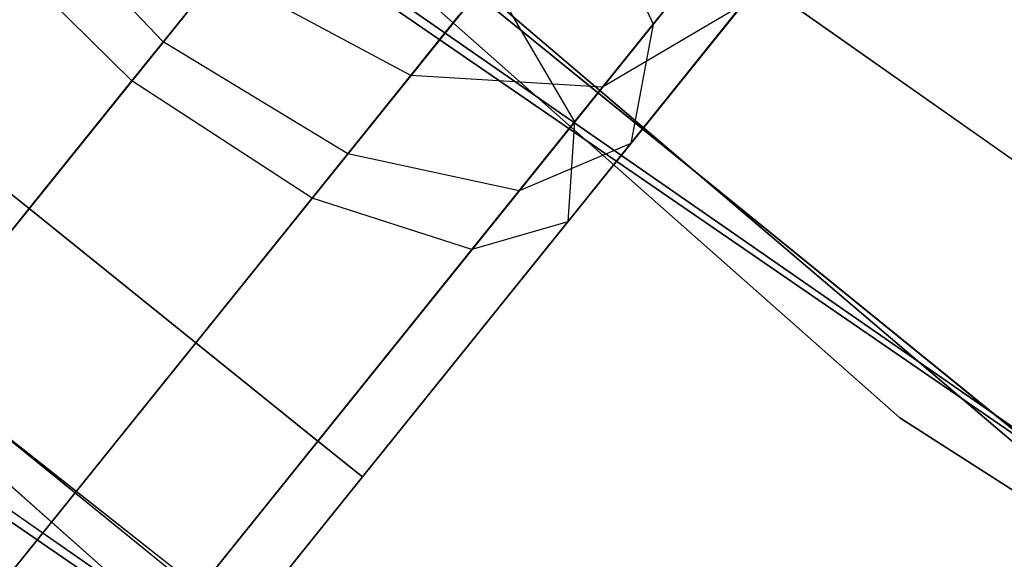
# Model space of a CAD drawing. Extents: x -129 to 129, y -127 to 130.
# Tile 148 of 188: x -39.43 to -37.13, y -48.56 to -47.3. Entities that reach past the tile are written whole.
import ezdxf

# ---------------------------------------------------------------- set-up
doc = ezdxf.new("R2010")
doc.units = 0
doc.header["$LTSCALE"] = 25.4
doc.layers.get('0').update_dxf_attribs({"linetype": 'CONTINUOUS'})

# ---------------------------------------------------------------- blocks, each defined once
blk = doc.blocks.new('NOME_B_PM2_STL')
at = {"color": 0}
for p, q in [((92.8112, -49.4664, 702.0779), (85.6982, -43.181, 702.0779)), ((85.6982, -43.181, 692.5779), (92.8112, -49.4664, 692.5779)), ((85.6982, -43.181, 692.5779), (92.8112, -49.4664, 692.5779)), ((92.8112, -49.4664, 702.0779), (85.6982, -43.181, 702.0779)), ((86.5479, -43.9692, 19.0779), (93.7712, -50.1156, 19.0779)), ((93.7712, -50.1156, 20.0779), (86.5479, -43.9692, 20.0779)), ((86.5479, -43.9692, 19.0779), (93.7712, -50.1156, 19.0779)), ((93.7712, -50.1156, 20.0779), (86.5479, -43.9692, 20.0779)), ((84.6218, -44.2257, 702.0779), (91.9069, -50.6632, 702.0779)), ((91.9069, -50.6632, 692.5779), (84.6218, -44.2257, 692.5779)), ((84.6218, -44.2257, 702.0779), (91.9069, -50.6632, 702.0779)), ((91.9069, -50.6632, 692.5779), (84.6218, -44.2257, 692.5779)), ((94.9348, -51.0016, 343.5779), (87.5626, -45.0224, 343.5779)), ((87.5626, -45.0224, 328.5779), (94.9348, -51.0016, 328.5779)), ((87.5626, -45.0224, 328.5779), (94.9348, -51.0016, 328.5779)), ((94.9348, -51.0016, 343.5779), (87.5626, -45.0224, 343.5779)), ((93.8709, -45.1321, 523.5779), (62.5248, -84.0862, 523.5779)), ((93.8709, -45.1321, 525.5779), (62.5248, -84.0862, 525.5779)), ((93.8709, -45.1321, 525.5779), (62.5248, -84.0862, 525.5779)), ((93.8709, -45.1321, 523.5779), (62.5248, -84.0862, 523.5779)), ((62.5248, -84.0862, 345.5779), (93.8709, -45.1321, 345.5779)), ((62.5248, -84.0862, 343.5779), (93.8709, -45.1321, 343.5779)), ((62.5248, -84.0862, 343.5779), (93.8709, -45.1321, 343.5779)), ((62.5248, -84.0862, 345.5779), (93.8709, -45.1321, 345.5779)), ((94.2605, -45.4456, 523.7119), (62.9143, -84.3996, 523.7119)), ((94.2605, -45.4456, 523.7119), (62.9143, -84.3996, 523.7119)), ((94.2605, -45.4456, 525.4439), (62.9143, -84.3996, 525.4439)), ((94.2605, -45.4456, 525.4439), (62.9143, -84.3996, 525.4439)), ((62.9143, -84.3996, 345.4439), (94.2605, -45.4456, 345.4439)), ((62.9143, -84.3996, 345.4439), (94.2605, -45.4456, 345.4439)), ((62.9143, -84.3996, 343.7118), (94.2605, -45.4456, 343.7118)), ((62.9143, -84.3996, 343.7118), (94.2605, -45.4456, 343.7118)), ((94.5457, -45.6751, 524.0779), (63.1995, -84.6291, 524.0779)), ((94.5457, -45.6751, 524.0779), (63.1995, -84.6291, 524.0779)), ((94.5457, -45.6751, 525.0779), (63.1995, -84.6291, 525.0779)), ((94.5457, -45.6751, 525.0779), (63.1995, -84.6291, 525.0779)), ((63.1995, -84.6291, 345.0779), (94.5457, -45.6751, 345.0779)), ((63.1995, -84.6291, 345.0779), (94.5457, -45.6751, 345.0779)), ((63.1995, -84.6291, 344.0779), (94.5457, -45.6751, 344.0779)), ((63.1995, -84.6291, 344.0779), (94.5457, -45.6751, 344.0779)), ((94.65, -45.7591, 524.5779), (63.3038, -84.7131, 524.5779)), ((94.65, -45.7591, 524.5779), (63.3038, -84.7131, 524.5779)), ((63.3038, -84.7131, 344.5779), (94.65, -45.7591, 344.5779)), ((63.3038, -84.7131, 344.5779), (94.65, -45.7591, 344.5779)), ((86.5313, -46.1117, 343.5779), (94.0818, -52.2355, 343.5779)), ((94.0818, -52.2355, 328.5779), (86.5313, -46.1117, 328.5779)), ((86.5313, -46.1117, 343.5779), (94.0818, -52.2355, 343.5779)), ((94.0818, -52.2355, 328.5779), (86.5313, -46.1117, 328.5779)), ((94.7965, -52.7223, 702.0779), (87.1632, -46.7019, 702.0779)), ((87.1632, -46.7019, 703.0779), (94.7965, -52.7223, 703.0779)), ((94.7965, -52.7223, 702.0779), (87.1632, -46.7019, 702.0779)), ((87.1632, -46.7019, 703.0779), (94.7965, -52.7223, 703.0779)), ((91.0597, -47.4466, 18.9499), (98.761, -52.8635, 18.9499)), ((98.761, -52.8635, 17.9499), (91.0597, -47.4466, 17.9499)), ((91.0597, -47.4466, 18.9499), (98.761, -52.8635, 18.9499)), ((98.761, -52.8635, 17.9499), (91.0597, -47.4466, 17.9499)), ((90.7763, -48.9779, 28.5779), (91.7167, -47.8093, 28.1759)), ((90.7763, -48.9779, 28.5779), (91.7167, -47.8093, 28.1759)), ((92.2346, -48.547, 27.7429), (92.8083, -47.8341, 26.8279)), ((92.2346, -48.547, 27.7429), (92.8083, -47.8341, 26.8279)), ((91.496, -48.0835, 690.8062), (90.7763, -48.9779, 690.5779)), ((91.496, -48.0835, 690.8062), (90.7763, -48.9779, 690.5779)), ((90.7763, -48.9779, 542.5779), (91.496, -48.0835, 542.3495)), ((90.7763, -48.9779, 542.5779), (91.496, -48.0835, 542.3495)), ((91.496, -48.0835, 326.8062), (90.7763, -48.9779, 326.5779)), ((91.496, -48.0835, 326.8062), (90.7763, -48.9779, 326.5779)), ((98.8257, -53.4824, 540.5779), (91.0293, -48.0681, 540.5779)), ((91.0293, -48.0681, 525.5779), (98.8257, -53.4824, 525.5779)), ((91.0293, -48.0681, 525.5779), (98.8257, -53.4824, 525.5779)), ((98.8257, -53.4824, 540.5779), (91.0293, -48.0681, 540.5779)), ((92.5592, -48.1436, 691.8101), (92.0508, -48.7755, 691.2682)), ((92.5592, -48.1436, 691.8101), (92.0508, -48.7755, 691.2682)), ((92.0508, -48.7755, 541.8876), (92.5592, -48.1436, 541.3456)), ((92.0508, -48.7755, 541.8876), (92.5592, -48.1436, 541.3456)), ((92.5592, -48.1436, 327.8101), (92.0508, -48.7755, 327.2682)), ((92.5592, -48.1436, 327.8101), (92.0508, -48.7755, 327.2682)), ((91.1658, -49.2914, 28.4439), (92.0642, -48.1749, 28.0599)), ((91.1658, -49.2914, 28.4439), (92.0642, -48.1749, 28.0599)), ((92.0642, -48.1749, 28.0599), (92.2346, -48.547, 27.7429)), ((92.0642, -48.1749, 28.0599), (92.2346, -48.547, 27.7429)), ((91.0897, -48.5884, 26.4439), (90.7422, -48.2227, 26.5599)), ((91.0897, -48.5884, 26.4439), (90.7422, -48.2227, 26.5599)), ((99.0944, -53.639, 26.5779), (91.2708, -48.2639, 26.5779)), ((91.2708, -48.2639, 17.0779), (99.0944, -53.639, 17.0779)), ((91.2708, -48.2639, 17.0779), (99.0944, -53.639, 17.0779)), ((99.0944, -53.639, 26.5779), (91.2708, -48.2639, 26.5779)), ((92.1823, -48.8257, 27.3099), (92.6412, -48.2554, 26.5779)), ((92.1823, -48.8257, 27.3099), (92.6412, -48.2554, 26.5779)), ((91.3192, -48.3032, 26.0779), (91.0897, -48.5884, 26.4439)), ((91.3192, -48.3032, 26.0779), (91.0897, -48.5884, 26.4439)), ((91.0162, -48.6798, 692.654), (90.6588, -48.3264, 692.5302)), ((91.0162, -48.6798, 692.654), (90.6588, -48.3264, 692.5302)), ((91.0162, -48.6798, 540.5018), (90.6588, -48.3264, 540.6255)), ((91.0162, -48.6798, 540.5018), (90.6588, -48.3264, 540.6255)), ((91.0162, -48.6798, 328.654), (90.6588, -48.3264, 328.5302)), ((91.0162, -48.6798, 328.654), (90.6588, -48.3264, 328.5302)), ((91.0162, -48.6798, 692.654), (91.2196, -48.427, 692.8708)), ((91.0162, -48.6798, 692.654), (91.2196, -48.427, 692.8708)), ((91.2196, -48.427, 540.285), (91.0162, -48.6798, 540.5018)), ((91.2196, -48.427, 540.285), (91.0162, -48.6798, 540.5018)), ((91.0162, -48.6798, 328.654), (91.2196, -48.427, 328.8708)), ((91.0162, -48.6798, 328.654), (91.2196, -48.427, 328.8708)), ((91.6685, -48.6667, 692.776), (91.2196, -48.427, 692.8708)), ((91.6685, -48.6667, 692.776), (91.2196, -48.427, 692.8708)), ((91.6685, -48.6667, 540.3797), (91.2196, -48.427, 540.285)), ((91.6685, -48.6667, 540.3797), (91.2196, -48.427, 540.285)), ((91.6685, -48.6667, 328.776), (91.2196, -48.427, 328.8708)), ((91.6685, -48.6667, 328.776), (91.2196, -48.427, 328.8708)), ((91.8534, -48.4369, 690.93), (91.1658, -49.2914, 690.7119)), ((91.8534, -48.4369, 690.93), (91.1658, -49.2914, 690.7119)), ((91.1658, -49.2914, 542.4439), (91.8534, -48.4369, 542.2257)), ((91.1658, -49.2914, 542.4439), (91.8534, -48.4369, 542.2257)), ((91.8534, -48.4369, 326.93), (91.1658, -49.2914, 326.7119)), ((91.8534, -48.4369, 326.93), (91.1658, -49.2914, 326.7119)), ((91.8534, -48.4369, 690.93), (92.0508, -48.7755, 691.2682)), ((91.8534, -48.4369, 690.93), (92.0508, -48.7755, 691.2682)), ((91.8534, -48.4369, 542.2257), (92.0508, -48.7755, 541.8876)), ((91.8534, -48.4369, 542.2257), (92.0508, -48.7755, 541.8876)), ((91.8534, -48.4369, 326.93), (92.0508, -48.7755, 327.2682)), ((91.8534, -48.4369, 326.93), (92.0508, -48.7755, 327.2682)), ((92.3198, -48.4412, 693.0038), (92.1159, -48.6945, 692.5172)), ((92.3198, -48.4412, 693.0038), (92.1159, -48.6945, 692.5172)), ((92.1159, -48.6945, 540.6385), (92.3198, -48.4412, 540.1519)), ((92.1159, -48.6945, 540.6385), (92.3198, -48.4412, 540.1519)), ((92.3198, -48.4412, 329.0038), (92.1159, -48.6945, 328.5172)), ((92.3198, -48.4412, 329.0038), (92.1159, -48.6945, 328.5172)), ((91.8226, -48.4752, 693.1439), (91.6685, -48.6667, 692.776)), ((91.8226, -48.4752, 693.1439), (91.6685, -48.6667, 692.776)), ((91.6685, -48.6667, 540.3797), (91.8226, -48.4752, 540.0118)), ((91.6685, -48.6667, 540.3797), (91.8226, -48.4752, 540.0118)), ((91.8226, -48.4752, 329.1439), (91.6685, -48.6667, 328.776)), ((91.8226, -48.4752, 329.1439), (91.6685, -48.6667, 328.776)), ((91.9212, -48.9365, 26.8769), (92.2654, -48.5088, 26.3279)), ((91.9212, -48.9365, 26.8769), (92.2654, -48.5088, 26.3279)), ((92.442, -48.503, 692.1636), (92.0352, -49.0085, 691.7301)), ((92.442, -48.503, 692.1636), (92.0352, -49.0085, 691.7301)), ((92.0352, -49.0085, 541.4256), (92.442, -48.503, 540.9921)), ((92.0352, -49.0085, 541.4256), (92.442, -48.503, 540.9921)), ((92.442, -48.503, 328.1636), (92.0352, -49.0085, 327.7301)), ((92.442, -48.503, 328.1636), (92.0352, -49.0085, 327.7301)), ((92.442, -48.503, 692.1636), (92.1159, -48.6945, 692.5172)), ((92.442, -48.503, 692.1636), (92.1159, -48.6945, 692.5172)), ((92.442, -48.503, 540.9921), (92.1159, -48.6945, 540.6385)), ((92.442, -48.503, 540.9921), (92.1159, -48.6945, 540.6385)), ((92.442, -48.503, 328.1636), (92.1159, -48.6945, 328.5172)), ((92.442, -48.503, 328.1636), (92.1159, -48.6945, 328.5172)), ((91.5213, -48.8496, 26.5599), (91.7815, -48.5263, 26.1448)), ((91.5213, -48.8496, 26.5599), (91.7815, -48.5263, 26.1448)), ((91.451, -49.5208, 28.0779), (92.2346, -48.547, 27.7429)), ((91.451, -49.5208, 28.0779), (92.2346, -48.547, 27.7429)), ((92.2346, -48.547, 27.7429), (92.1823, -48.8257, 27.3099)), ((92.2346, -48.547, 27.7429), (92.1823, -48.8257, 27.3099)), ((91.0897, -48.5884, 26.4439), (90.7763, -48.9779, 26.5779)), ((91.0897, -48.5884, 26.4439), (90.7763, -48.9779, 26.5779)), ((91.5213, -48.8496, 26.5599), (91.0897, -48.5884, 26.4439)), ((91.5213, -48.8496, 26.5599), (91.0897, -48.5884, 26.4439)), ((90.3867, -48.6644, 692.4439), (90.7763, -48.9779, 692.5779)), ((90.7763, -48.9779, 690.5779), (90.3867, -48.6644, 690.7119)), ((90.3867, -48.6644, 692.4439), (90.7763, -48.9779, 692.5779)), ((90.7763, -48.9779, 690.5779), (90.3867, -48.6644, 690.7119)), ((90.3867, -48.6644, 540.7119), (90.7763, -48.9779, 540.5779)), ((90.7763, -48.9779, 542.5779), (90.3867, -48.6644, 542.4439)), ((90.3867, -48.6644, 540.7119), (90.7763, -48.9779, 540.5779)), ((90.7763, -48.9779, 542.5779), (90.3867, -48.6644, 542.4439)), ((90.3867, -48.6644, 328.4439), (90.7763, -48.9779, 328.5779)), ((90.7763, -48.9779, 326.5779), (90.3867, -48.6644, 326.7119)), ((90.3867, -48.6644, 328.4439), (90.7763, -48.9779, 328.5779)), ((90.7763, -48.9779, 326.5779), (90.3867, -48.6644, 326.7119)), ((90.3867, -48.6644, 26.7118), (90.7763, -48.9779, 26.5779)), ((90.7763, -48.9779, 28.5779), (90.3867, -48.6644, 28.4439)), ((90.3867, -48.6644, 26.7118), (90.7763, -48.9779, 26.5779)), ((90.7763, -48.9779, 28.5779), (90.3867, -48.6644, 28.4439)), ((90.7763, -48.9779, 692.5779), (91.0162, -48.6798, 692.654)), ((90.7763, -48.9779, 692.5779), (91.0162, -48.6798, 692.654)), ((91.0162, -48.6798, 540.5018), (90.7763, -48.9779, 540.5779)), ((91.0162, -48.6798, 540.5018), (90.7763, -48.9779, 540.5779)), ((90.7763, -48.9779, 328.5779), (91.0162, -48.6798, 328.654)), ((90.7763, -48.9779, 328.5779), (91.0162, -48.6798, 328.654)), ((91.4379, -48.9533, 692.5302), (91.0162, -48.6798, 692.654)), ((91.4379, -48.9533, 692.5302), (91.0162, -48.6798, 692.654)), ((91.4379, -48.9533, 540.6255), (91.0162, -48.6798, 540.5018)), ((91.4379, -48.9533, 540.6255), (91.0162, -48.6798, 540.5018)), ((91.4379, -48.9533, 328.5302), (91.0162, -48.6798, 328.654)), ((91.4379, -48.9533, 328.5302), (91.0162, -48.6798, 328.654)), ((91.6685, -48.6667, 692.776), (91.4379, -48.9533, 692.5302)), ((91.6685, -48.6667, 692.776), (91.4379, -48.9533, 692.5302)), ((91.4379, -48.9533, 540.6255), (91.6685, -48.6667, 540.3797)), ((91.4379, -48.9533, 540.6255), (91.6685, -48.6667, 540.3797)), ((91.6685, -48.6667, 328.776), (91.4379, -48.9533, 328.5302)), ((91.6685, -48.6667, 328.776), (91.4379, -48.9533, 328.5302)), ((92.1159, -48.6945, 692.5172), (91.6685, -48.6667, 692.776)), ((92.1159, -48.6945, 692.5172), (91.6685, -48.6667, 692.776)), ((92.1159, -48.6945, 540.6385), (91.6685, -48.6667, 540.3797)), ((92.1159, -48.6945, 540.6385), (91.6685, -48.6667, 540.3797)), ((92.1159, -48.6945, 328.5172), (91.6685, -48.6667, 328.776)), ((92.1159, -48.6945, 328.5172), (91.6685, -48.6667, 328.776)), ((92.1159, -48.6945, 692.5172), (91.8108, -49.0736, 692.192)), ((92.1159, -48.6945, 692.5172), (91.8108, -49.0736, 692.192)), ((91.8108, -49.0736, 540.9637), (92.1159, -48.6945, 540.6385)), ((91.8108, -49.0736, 540.9637), (92.1159, -48.6945, 540.6385)), ((92.1159, -48.6945, 328.5172), (91.8108, -49.0736, 328.192)), ((92.1159, -48.6945, 328.5172), (91.8108, -49.0736, 328.192)), ((92.0508, -48.7755, 691.2682), (91.451, -49.5208, 691.0779)), ((92.0508, -48.7755, 691.2682), (91.451, -49.5208, 691.0779)), ((91.451, -49.5208, 542.0779), (92.0508, -48.7755, 541.8876)), ((91.451, -49.5208, 542.0779), (92.0508, -48.7755, 541.8876)), ((92.0508, -48.7755, 327.2682), (91.451, -49.5208, 327.0779)), ((92.0508, -48.7755, 327.2682), (91.451, -49.5208, 327.0779)), ((92.0508, -48.7755, 691.2682), (92.0352, -49.0085, 691.7301)), ((92.0508, -48.7755, 691.2682), (92.0352, -49.0085, 691.7301)), ((92.0508, -48.7755, 541.8876), (92.0352, -49.0085, 541.4256)), ((92.0508, -48.7755, 541.8876), (92.0352, -49.0085, 541.4256)), ((92.0508, -48.7755, 327.2682), (92.0352, -49.0085, 327.7301)), ((92.0508, -48.7755, 327.2682), (92.0352, -49.0085, 327.7301)), ((91.5554, -49.6048, 27.5779), (92.1823, -48.8257, 27.3099)), ((91.5554, -49.6048, 27.5779), (92.1823, -48.8257, 27.3099)), ((92.1823, -48.8257, 27.3099), (91.9212, -48.9365, 26.8769)), ((92.1823, -48.8257, 27.3099), (91.9212, -48.9365, 26.8769)), ((91.1658, -49.2914, 26.7118), (91.5213, -48.8496, 26.5599)), ((91.1658, -49.2914, 26.7118), (91.5213, -48.8496, 26.5599)), ((91.9212, -48.9365, 26.8769), (91.5213, -48.8496, 26.5599)), ((91.9212, -48.9365, 26.8769), (91.5213, -48.8496, 26.5599)), ((91.4379, -48.9533, 692.5302), (91.1658, -49.2914, 692.4439)), ((91.4379, -48.9533, 692.5302), (91.1658, -49.2914, 692.4439)), ((91.1658, -49.2914, 540.7119), (91.4379, -48.9533, 540.6255)), ((91.1658, -49.2914, 540.7119), (91.4379, -48.9533, 540.6255)), ((91.4379, -48.9533, 328.5302), (91.1658, -49.2914, 328.4439)), ((91.4379, -48.9533, 328.5302), (91.1658, -49.2914, 328.4439)), ((91.8108, -49.0736, 692.192), (91.4379, -48.9533, 692.5302)), ((91.8108, -49.0736, 692.192), (91.4379, -48.9533, 692.5302)), ((91.8108, -49.0736, 540.9637), (91.4379, -48.9533, 540.6255)), ((91.8108, -49.0736, 540.9637), (91.4379, -48.9533, 540.6255)), ((91.8108, -49.0736, 328.192), (91.4379, -48.9533, 328.5302)), ((91.8108, -49.0736, 328.192), (91.4379, -48.9533, 328.5302)), ((91.451, -49.5208, 27.0779), (91.9212, -48.9365, 26.8769)), ((91.451, -49.5208, 27.0779), (91.9212, -48.9365, 26.8769)), ((90.7763, -48.9779, 326.5779), (79.3782, -63.1423, 326.5779)), ((90.7763, -48.9779, 328.5779), (79.3782, -63.1423, 328.5779)), ((90.7763, -48.9779, 328.5779), (79.3782, -63.1423, 328.5779)), ((90.7763, -48.9779, 326.5779), (79.3782, -63.1423, 326.5779)), ((85.954, -54.9705, 542.5779), (90.7763, -48.9779, 542.5779)), ((85.954, -54.9705, 540.5779), (90.7763, -48.9779, 540.5779)), ((85.954, -54.9705, 540.5779), (90.7763, -48.9779, 540.5779)), ((85.954, -54.9705, 542.5779), (90.7763, -48.9779, 542.5779)), ((87.517, -53.0282, 27.2316), (90.7763, -48.9779, 26.5779)), ((87.517, -53.0282, 27.2316), (90.7763, -48.9779, 26.5779)), ((90.7763, -48.9779, 28.5779), (87.8274, -52.6425, 29.1693)), ((90.7763, -48.9779, 28.5779), (87.8274, -52.6425, 29.1693)), ((90.7763, -48.9779, 692.5779), (88.5908, -51.6938, 692.2865)), ((90.7763, -48.9779, 692.5779), (88.5908, -51.6938, 692.2865)), ((88.7989, -51.4352, 690.3143), (90.7763, -48.9779, 690.5779)), ((88.7989, -51.4352, 690.3143), (90.7763, -48.9779, 690.5779)), ((91.1658, -49.2914, 690.7119), (90.7763, -48.9779, 690.5779)), ((90.7763, -48.9779, 692.5779), (91.1658, -49.2914, 692.4439)), ((91.1658, -49.2914, 690.7119), (90.7763, -48.9779, 690.5779)), ((90.7763, -48.9779, 692.5779), (91.1658, -49.2914, 692.4439)), ((91.1658, -49.2914, 542.4439), (90.7763, -48.9779, 542.5779)), ((90.7763, -48.9779, 540.5779), (91.1658, -49.2914, 540.7119)), ((91.1658, -49.2914, 542.4439), (90.7763, -48.9779, 542.5779)), ((90.7763, -48.9779, 540.5779), (91.1658, -49.2914, 540.7119)), ((91.1658, -49.2914, 326.7119), (90.7763, -48.9779, 326.5779)), ((90.7763, -48.9779, 328.5779), (91.1658, -49.2914, 328.4439)), ((91.1658, -49.2914, 326.7119), (90.7763, -48.9779, 326.5779)), ((90.7763, -48.9779, 328.5779), (91.1658, -49.2914, 328.4439)), ((91.1658, -49.2914, 28.4439), (90.7763, -48.9779, 28.5779)), ((90.7763, -48.9779, 26.5779), (91.1658, -49.2914, 26.7118)), ((91.1658, -49.2914, 28.4439), (90.7763, -48.9779, 28.5779)), ((90.7763, -48.9779, 26.5779), (91.1658, -49.2914, 26.7118)), ((92.0352, -49.0085, 691.7301), (91.5554, -49.6048, 691.5779)), ((92.0352, -49.0085, 691.7301), (91.5554, -49.6048, 691.5779)), ((91.5554, -49.6048, 541.5779), (92.0352, -49.0085, 541.4256)), ((91.5554, -49.6048, 541.5779), (92.0352, -49.0085, 541.4256)), ((92.0352, -49.0085, 327.7301), (91.5554, -49.6048, 327.5779)), ((92.0352, -49.0085, 327.7301), (91.5554, -49.6048, 327.5779)), ((92.0352, -49.0085, 691.7301), (91.8108, -49.0736, 692.192)), ((92.0352, -49.0085, 691.7301), (91.8108, -49.0736, 692.192)), ((92.0352, -49.0085, 541.4256), (91.8108, -49.0736, 540.9637)), ((92.0352, -49.0085, 541.4256), (91.8108, -49.0736, 540.9637)), ((92.0352, -49.0085, 327.7301), (91.8108, -49.0736, 328.192)), ((92.0352, -49.0085, 327.7301), (91.8108, -49.0736, 328.192)), ((91.8108, -49.0736, 692.192), (91.451, -49.5208, 692.0779)), ((91.8108, -49.0736, 692.192), (91.451, -49.5208, 692.0779)), ((91.451, -49.5208, 541.0779), (91.8108, -49.0736, 540.9637)), ((91.451, -49.5208, 541.0779), (91.8108, -49.0736, 540.9637)), ((91.8108, -49.0736, 328.192), (91.451, -49.5208, 328.0779)), ((91.8108, -49.0736, 328.192), (91.451, -49.5208, 328.0779)), ((90.0818, -49.231, 540.5779), (98.067, -54.7763, 540.5779)), ((98.067, -54.7763, 525.5779), (90.0818, -49.231, 525.5779)), ((90.0818, -49.231, 540.5779), (98.067, -54.7763, 540.5779)), ((98.067, -54.7763, 525.5779), (90.0818, -49.231, 525.5779)), ((91.1658, -49.2914, 326.7119), (79.7677, -63.4558, 326.7119)), ((91.1658, -49.2914, 326.7119), (79.7677, -63.4558, 326.7119)), ((91.1658, -49.2914, 328.4439), (79.7677, -63.4558, 328.4439)), ((91.1658, -49.2914, 328.4439), (79.7677, -63.4558, 328.4439)), ((86.3436, -55.284, 542.4439), (91.1658, -49.2914, 542.4439)), ((86.3436, -55.284, 542.4439), (91.1658, -49.2914, 542.4439)), ((86.3436, -55.284, 540.7119), (91.1658, -49.2914, 540.7119)), ((86.3436, -55.284, 540.7119), (91.1658, -49.2914, 540.7119)), ((87.9273, -53.3158, 27.3614), (91.1658, -49.2914, 26.7118)), ((87.9273, -53.3158, 27.3614), (91.1658, -49.2914, 26.7118)), ((88.1962, -52.9818, 29.0395), (91.1658, -49.2914, 28.4439)), ((88.1962, -52.9818, 29.0395), (91.1658, -49.2914, 28.4439)), ((91.1658, -49.2914, 692.4439), (88.9942, -51.99, 692.1544)), ((91.1658, -49.2914, 692.4439), (88.9942, -51.99, 692.1544)), ((91.1658, -49.2914, 690.7119), (89.1745, -51.766, 690.4464)), ((91.1658, -49.2914, 690.7119), (89.1745, -51.766, 690.4464)), ((91.451, -49.5208, 691.0779), (91.1658, -49.2914, 690.7119)), ((91.1658, -49.2914, 692.4439), (91.451, -49.5208, 692.0779)), ((91.451, -49.5208, 691.0779), (91.1658, -49.2914, 690.7119)), ((91.1658, -49.2914, 692.4439), (91.451, -49.5208, 692.0779)), ((91.451, -49.5208, 542.0779), (91.1658, -49.2914, 542.4439)), ((91.1658, -49.2914, 540.7119), (91.451, -49.5208, 541.0779)), ((91.451, -49.5208, 542.0779), (91.1658, -49.2914, 542.4439)), ((91.1658, -49.2914, 540.7119), (91.451, -49.5208, 541.0779)), ((91.451, -49.5208, 327.0779), (91.1658, -49.2914, 326.7119)), ((91.1658, -49.2914, 328.4439), (91.451, -49.5208, 328.0779)), ((91.451, -49.5208, 327.0779), (91.1658, -49.2914, 326.7119)), ((91.1658, -49.2914, 328.4439), (91.451, -49.5208, 328.0779)), ((91.451, -49.5208, 28.0779), (91.1658, -49.2914, 28.4439)), ((91.1658, -49.2914, 26.7118), (91.451, -49.5208, 27.0779)), ((91.451, -49.5208, 28.0779), (91.1658, -49.2914, 28.4439)), ((91.1658, -49.2914, 26.7118), (91.451, -49.5208, 27.0779)), ((90.3293, -49.4316, 26.5779), (98.3421, -54.9368, 26.5779)), ((98.3421, -54.9368, 17.0779), (90.3293, -49.4316, 17.0779)), ((90.3293, -49.4316, 26.5779), (98.3421, -54.9368, 26.5779)), ((98.3421, -54.9368, 17.0779), (90.3293, -49.4316, 17.0779)), ((100.8002, -54.5923, 702.0779), (92.8112, -49.4664, 702.0779)), ((92.8112, -49.4664, 692.5779), (100.8002, -54.5923, 692.5779)), ((92.8112, -49.4664, 692.5779), (100.8002, -54.5923, 692.5779)), ((92.8112, -49.4664, 692.5779), (92.8112, -49.4664, 702.0779)), ((100.8002, -54.5923, 702.0779), (92.8112, -49.4664, 702.0779)), ((92.8112, -49.4664, 692.5779), (92.8112, -49.4664, 702.0779)), ((91.451, -49.5208, 327.0779), (80.0529, -63.6853, 327.0779)), ((91.451, -49.5208, 327.0779), (80.0529, -63.6853, 327.0779)), ((91.451, -49.5208, 328.0779), (80.0529, -63.6853, 328.0779)), ((91.451, -49.5208, 328.0779), (80.0529, -63.6853, 328.0779)), ((86.6287, -55.5135, 542.0779), (91.451, -49.5208, 542.0779)), ((86.6287, -55.5135, 542.0779), (91.451, -49.5208, 542.0779)), ((86.6287, -55.5135, 541.0779), (91.451, -49.5208, 541.0779)), ((86.6287, -55.5135, 541.0779), (91.451, -49.5208, 541.0779)), ((88.2693, -53.4747, 27.716), (91.451, -49.5208, 27.0779)), ((88.2693, -53.4747, 27.716), (91.451, -49.5208, 27.0779)), ((88.4245, -53.2818, 28.6849), (91.451, -49.5208, 28.0779)), ((88.4245, -53.2818, 28.6849), (91.451, -49.5208, 28.0779)), ((91.451, -49.5208, 692.0779), (89.3175, -52.1721, 691.7934)), ((91.451, -49.5208, 692.0779), (89.3175, -52.1721, 691.7934)), ((91.451, -49.5208, 691.0779), (89.4216, -52.0428, 690.8073)), ((91.451, -49.5208, 691.0779), (89.4216, -52.0428, 690.8073)), ((91.5554, -49.6048, 691.5779), (91.451, -49.5208, 691.0779)), ((91.451, -49.5208, 692.0779), (91.5554, -49.6048, 691.5779)), ((91.5554, -49.6048, 691.5779), (91.451, -49.5208, 691.0779)), ((91.451, -49.5208, 692.0779), (91.5554, -49.6048, 691.5779)), ((91.5554, -49.6048, 541.5779), (91.451, -49.5208, 542.0779)), ((91.451, -49.5208, 541.0779), (91.5554, -49.6048, 541.5779)), ((91.5554, -49.6048, 541.5779), (91.451, -49.5208, 542.0779)), ((91.451, -49.5208, 541.0779), (91.5554, -49.6048, 541.5779)), ((91.5554, -49.6048, 327.5779), (91.451, -49.5208, 327.0779)), ((91.451, -49.5208, 328.0779), (91.5554, -49.6048, 327.5779)), ((91.5554, -49.6048, 327.5779), (91.451, -49.5208, 327.0779)), ((91.451, -49.5208, 328.0779), (91.5554, -49.6048, 327.5779)), ((91.5554, -49.6048, 27.5779), (91.451, -49.5208, 28.0779)), ((91.451, -49.5208, 27.0779), (91.5554, -49.6048, 27.5779)), ((91.5554, -49.6048, 27.5779), (91.451, -49.5208, 28.0779)), ((91.451, -49.5208, 27.0779), (91.5554, -49.6048, 27.5779)), ((91.5554, -49.6048, 327.5779), (80.1573, -63.7693, 327.5779)), ((91.5554, -49.6048, 327.5779), (80.1573, -63.7693, 327.5779)), ((86.7331, -55.5975, 541.5779), (91.5554, -49.6048, 541.5779)), ((86.7331, -55.5975, 541.5779), (91.5554, -49.6048, 541.5779)), ((88.4513, -53.4622, 28.2004), (91.5554, -49.6048, 27.5779)), ((88.4513, -53.4622, 28.2004), (91.5554, -49.6048, 27.5779)), ((91.5554, -49.6048, 691.5779), (89.4739, -52.1914, 691.3004)), ((91.5554, -49.6048, 691.5779), (89.4739, -52.1914, 691.3004))]:
    blk.add_line(p, q, dxfattribs=at)

msp = doc.modelspace()

# ---------------------------------------------------------------- block references
at = {"color": 253}
msp.add_blockref('NOME_B_PM2_STL', (-130.1886, 1.2338, -1724.8619), dxfattribs=at)

doc.saveas('drawing.dxf')
